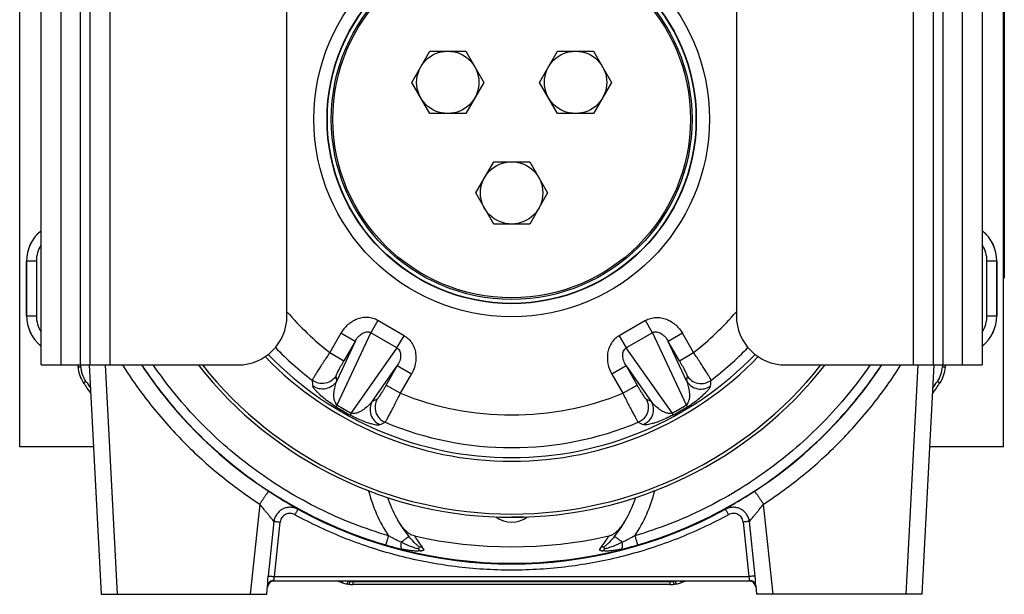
# Model space of a CAD drawing. Extents: x -1598 to 1181, y 8 to 1360.
# Tile 40 of 62: x -240 to 60, y 575 to 750. Entities that reach past the tile are written whole.
import ezdxf

# ---------------------------------------------------------------- set-up
doc = ezdxf.new("R2010")
doc.units = 0
doc.header["$LTSCALE"] = 65.395
for name, color, linetype in [('00164126_1', 7, 'CONTINUOUS'), ('00280791_1', 7, 'CONTINUOUS'), ('SG38_1', 7, 'CONTINUOUS')]:
    doc.layers.add(name, color=color, linetype=linetype)

msp = doc.modelspace()

# ---------------------------------------------------------------- linework, layer by layer
at = {"layer": '00164126_1', "color": 7, "linetype": 'CONTINUOUS'}
for p, q in [((-233.41, 645.04), (-233.41, 795.04)), ((-218.41, 645.04), (-218.41, 795.04)), ((38.59, 795.04), (38.59, 645.04)), ((53.59, 795.04), (53.59, 645.04)), ((-158.41, 660.04), (-158.41, 780.04)), ((-21.41, 780.04), (-21.41, 660.04)), ((-233.41, 645.04), (-173.41, 645.04)), ((-6.41, 645.04), (53.59, 645.04))]:
    msp.add_line(p, q, dxfattribs=at)
at = {"layer": '00164126_1', "color": 9, "linetype": 'CONTINUOUS'}
for p, q in [((-227.41, 795.04), (-227.41, 645.04)), ((-221.41, 645.04), (-221.41, 795.04)), ((-212.41, 795.04), (-212.41, 645.04)), ((32.59, 645.04), (32.59, 795.04)), ((41.59, 795.04), (41.59, 645.04)), ((47.59, 645.04), (47.59, 795.04))]:
    msp.add_line(p, q, dxfattribs=at)
at = {"layer": '00164126_1', "color": 7, "linetype": 'CONTINUOUS'}
for centre, start, end in [((-173.41, 660.04), 270, 360), ((-6.41, 660.04), 180, 270)]:
    msp.add_arc(centre, 15, start, end, dxfattribs=at)
at = {"layer": '00280791_1', "color": 9, "linetype": 'CONTINUOUS'}
for p, q in [((-130.72, 658.6), (-132.89, 654.86)), ((-122.71, 653.97), (-130.72, 658.6)), ((-49.09, 658.6), (-57.11, 653.97)), ((-46.93, 654.86), (-49.09, 658.6)), ((-141.99, 654.7), (-145.37, 648.83)), ((-143.09, 632.83), (-132.89, 654.86)), ((-137.66, 652.2), (-141.99, 654.7)), ((-124.87, 650.23), (-132.89, 654.86)), ((-46.93, 654.86), (-54.95, 650.23)), ((-46.93, 654.86), (-36.72, 632.83)), ((-37.83, 654.7), (-42.15, 652.2)), ((-34.44, 648.83), (-37.83, 654.7)), ((-137.66, 652.2), (-143.24, 640.15)), ((-137.66, 652.2), (-141.05, 646.34)), ((-124.87, 650.23), (-122.71, 653.97)), ((-57.11, 653.97), (-54.95, 650.23)), ((-38.77, 646.34), (-42.15, 652.2)), ((-36.57, 640.15), (-42.15, 652.2)), ((-145.37, 648.83), (-141.05, 646.34)), ((-124.87, 650.23), (-138.84, 630.38)), ((-40.97, 630.38), (-54.95, 650.23)), ((-38.77, 646.34), (-34.44, 648.83)), ((-132.43, 633.9), (-124.78, 644.76)), ((-128.17, 638.9), (-124.78, 644.76)), ((-120.46, 642.27), (-124.78, 644.76)), ((-55.03, 644.76), (-59.36, 642.27)), ((-55.03, 644.76), (-47.39, 633.9)), ((-55.03, 644.76), (-51.65, 638.9)), ((-143.24, 640.15), (-143.37, 641.83)), ((-123.84, 636.4), (-120.46, 642.27)), ((-59.36, 642.27), (-55.97, 636.4)), ((-36.45, 641.83), (-36.57, 640.15)), ((-128.17, 638.9), (-123.84, 636.4)), ((-55.97, 636.4), (-51.65, 638.9)), ((-130.91, 634.63), (-132.43, 633.9)), ((-47.39, 633.9), (-48.91, 634.63))]:
    msp.add_line(p, q, dxfattribs=at)
for radius in [60.29, 56.3, 56.2]:
    msp.add_circle((-89.91, 720.04), radius, dxfattribs=at)
for centre, radius, start, end in [((-89.91, 720.04), 90.26, 220.6224, 232.0841), ((-89.91, 720.04), 90.26, 307.9159, 319.3776), ((-89.91, 720.04), 100.23, 224.0413, 232.649), ((-89.91, 720.04), 100.23, 307.351, 315.9587), ((-89.91, 720.04), 103.28, 224.0405, 315.9596), ((651.21, 719.78), 805.86, 185.65609, 185.7785), ((-831.03, 719.78), 805.86, 354.2215, 354.34391), ((-89.91, 720.04), 90.26, 247.9159, 292.0841), ((-95.82, 709.79), 90.99, 238.377, 241.623), ((-97.96, 706.09), 86.05, 238.3671, 241.6329), ((-81.85, 706.09), 86.05, 298.3671, 301.6329), ((-83.99, 709.79), 90.99, 298.377, 301.623), ((-460.69, 1361.74), 805.86, 294.2215, 294.34391), ((-89.91, 720.04), 100.23, 247.351, 292.649), ((280.88, 1361.74), 805.86, 245.65609, 245.7785)]:
    msp.add_arc(centre, radius, start, end, dxfattribs=at)
at = {"layer": '00280791_1', "color": 7, "linetype": 'CONTINUOUS'}
for radius, start, end in [(104.4, 223.9569, 316.0432), (121.5, 218.1232, 321.8768), (120.5, 218.4996, 321.5004)]:
    msp.add_arc((-89.91, 720.04), radius, start, end, dxfattribs=at)
at = {"layer": '00280791_1', "color": 9, "linetype": 'CONTINUOUS'}
for points, knots in [([(-130.72, 658.6), (-131.2, 658.88), (-132.22, 659.31), (-133.87, 659.59), (-135.53, 659.48), (-137.66, 658.89), (-140.04, 657.39), (-141.44, 655.65), (-141.99, 654.7)], [0, 0, 0, 0, 0.125134, 0.250284, 0.375465, 0.500682, 0.750204, 1, 1, 1, 1]), ([(-49.09, 658.6), (-48.61, 658.88), (-47.59, 659.31), (-45.95, 659.59), (-44.29, 659.48), (-42.15, 658.89), (-39.78, 657.39), (-38.38, 655.65), (-37.83, 654.7)], [0, 0, 0, 0, 0.125136, 0.250288, 0.37549, 0.500723, 0.750234, 1, 1, 1, 1]), ([(-137.66, 652.2), (-137.39, 652.7), (-136.77, 653.61), (-135.75, 654.53), (-134.83, 654.99), (-134.15, 655.16), (-133.47, 655.14), (-133.06, 654.97), (-132.89, 654.86)], [0, 0, 0, 0, 0.281231, 0.547071, 0.670755, 0.786326, 0.894892, 1, 1, 1, 1]), ([(-46.93, 654.86), (-46.75, 654.97), (-46.34, 655.14), (-45.67, 655.16), (-44.98, 654.99), (-44.07, 654.53), (-43.05, 653.61), (-42.42, 652.7), (-42.15, 652.2)], [0, 0, 0, 0, 0.105124, 0.213693, 0.329265, 0.452952, 0.718789, 1, 1, 1, 1]), ([(-122.71, 653.97), (-122.23, 653.7), (-121.34, 653.03), (-120.28, 651.74), (-119.54, 650.25), (-118.99, 648.11), (-119.1, 645.3), (-119.91, 643.22), (-120.46, 642.27)], [0, 0, 0, 0, 0.125136, 0.250288, 0.37549, 0.500723, 0.750234, 1, 1, 1, 1]), ([(-57.11, 653.97), (-57.59, 653.7), (-58.48, 653.03), (-59.54, 651.74), (-60.28, 650.25), (-60.83, 648.11), (-60.72, 645.3), (-59.91, 643.22), (-59.36, 642.27)], [0, 0, 0, 0, 0.125134, 0.250284, 0.375465, 0.500682, 0.750204, 1, 1, 1, 1]), ([(-145.37, 648.83), (-145.72, 648.32), (-146.4, 647.3), (-147.38, 645.81), (-148.28, 644.42), (-149.07, 643.18), (-149.65, 642.25), (-150.03, 641.62), (-150.26, 641.24), (-150.44, 640.92), (-150.58, 640.67), (-150.67, 640.49), (-150.71, 640.4), (-150.72, 640.36)], [0, 0, 0, 0, 0.186439, 0.366373, 0.533546, 0.682129, 0.806922, 0.858993, 0.903547, 0.940195, 0.96862, 0.988589, 1, 1, 1, 1]), ([(-124.87, 650.23), (-124.68, 650.13), (-124.33, 649.86), (-123.97, 649.29), (-123.78, 648.61), (-123.72, 647.59), (-124, 646.25), (-124.48, 645.25), (-124.78, 644.76)], [0, 0, 0, 0, 0.105124, 0.213693, 0.329265, 0.452952, 0.718789, 1, 1, 1, 1]), ([(-55.03, 644.76), (-55.33, 645.25), (-55.81, 646.25), (-56.09, 647.59), (-56.04, 648.61), (-55.84, 649.29), (-55.48, 649.86), (-55.14, 650.13), (-54.95, 650.23)], [0, 0, 0, 0, 0.281231, 0.547071, 0.670755, 0.786326, 0.894892, 1, 1, 1, 1]), ([(-29.1, 640.36), (-29.1, 640.4), (-29.15, 640.49), (-29.24, 640.67), (-29.37, 640.92), (-29.55, 641.24), (-29.78, 641.62), (-30.17, 642.25), (-30.74, 643.18), (-31.53, 644.42), (-32.43, 645.81), (-33.41, 647.3), (-34.1, 648.32), (-34.44, 648.83)], [0, 0, 0, 0, 0.011411, 0.031379, 0.059803, 0.096451, 0.141007, 0.193079, 0.317873, 0.466455, 0.633623, 0.813557, 1, 1, 1, 1]), ([(-143.37, 641.83), (-143.37, 641.85), (-143.36, 641.9), (-143.33, 642), (-143.27, 642.14), (-143.17, 642.4), (-142.98, 642.79), (-142.69, 643.35), (-142.35, 644.01), (-141.95, 644.74), (-141.51, 645.53), (-141.2, 646.06), (-141.05, 646.34)], [0, 0, 0, 0, 0.012497, 0.033217, 0.062167, 0.099195, 0.196326, 0.321109, 0.469344, 0.635786, 0.81477, 1, 1, 1, 1]), ([(-38.77, 646.34), (-38.61, 646.06), (-38.3, 645.53), (-37.87, 644.74), (-37.47, 644.01), (-37.12, 643.35), (-36.84, 642.79), (-36.65, 642.4), (-36.54, 642.14), (-36.49, 642), (-36.46, 641.9), (-36.44, 641.85), (-36.45, 641.83)], [0, 0, 0, 0, 0.185238, 0.364232, 0.530674, 0.678905, 0.803686, 0.900813, 0.937839, 0.966786, 0.987504, 1, 1, 1, 1]), ([(-143.37, 641.83), (-143.7, 641.25), (-144.67, 640.17), (-146.68, 639.28), (-148.88, 639.33), (-150.19, 639.96), (-150.72, 640.36)], [0, 0, 0, 0, 0.238147, 0.499817, 0.761607, 1, 1, 1, 1]), ([(-143.24, 640.15), (-143.58, 639.58), (-144.53, 638.5), (-146.53, 637.61), (-148.71, 637.64), (-150.01, 638.25), (-150.55, 638.65)], [0, 0, 0, 0, 0.238313, 0.499818, 0.761442, 1, 1, 1, 1]), ([(-143.09, 632.83), (-143.39, 633.05), (-143.71, 633.55), (-143.93, 634.23), (-144.06, 634.9), (-144.12, 635.72), (-144.07, 636.98), (-143.82, 638.47), (-143.46, 639.61), (-143.24, 640.15)], [0, 0, 0, 0, 0.146262, 0.215706, 0.282709, 0.411487, 0.535462, 0.773102, 1, 1, 1, 1]), ([(-36.57, 640.15), (-36.36, 639.61), (-36, 638.47), (-35.74, 636.98), (-35.69, 635.72), (-35.75, 634.9), (-35.89, 634.23), (-36.11, 633.55), (-36.42, 633.05), (-36.72, 632.83)], [0, 0, 0, 0, 0.226896, 0.464532, 0.588506, 0.717284, 0.784288, 0.853734, 1, 1, 1, 1]), ([(-36.57, 640.15), (-36.24, 639.58), (-35.28, 638.5), (-33.29, 637.61), (-31.1, 637.64), (-29.8, 638.25), (-29.27, 638.65)], [0, 0, 0, 0, 0.238313, 0.499818, 0.761442, 1, 1, 1, 1]), ([(-36.45, 641.83), (-36.11, 641.25), (-35.15, 640.17), (-33.13, 639.28), (-30.93, 639.33), (-29.63, 639.96), (-29.1, 640.36)], [0, 0, 0, 0, 0.238147, 0.499817, 0.761607, 1, 1, 1, 1]), ([(-143.53, 632.31), (-144.81, 633.1), (-146.45, 634.26), (-148.25, 635.81), (-149.1, 636.62), (-149.72, 637.29), (-150.16, 637.84), (-150.43, 638.27), (-150.54, 638.53), (-150.55, 638.65)], [0, 0, 0, 0, 0.47178, 0.626062, 0.746128, 0.84002, 0.912085, 0.964795, 1, 1, 1, 1]), ([(-128.17, 638.9), (-128.32, 638.63), (-128.63, 638.09), (-129.09, 637.32), (-129.53, 636.61), (-129.93, 635.98), (-130.27, 635.46), (-130.52, 635.09), (-130.68, 634.87), (-130.78, 634.76), (-130.85, 634.68), (-130.89, 634.64), (-130.91, 634.63)], [0, 0, 0, 0, 0.185238, 0.364232, 0.530674, 0.678905, 0.803686, 0.900813, 0.937839, 0.966786, 0.987504, 1, 1, 1, 1]), ([(-48.91, 634.63), (-48.92, 634.64), (-48.97, 634.68), (-49.04, 634.76), (-49.13, 634.87), (-49.3, 635.09), (-49.54, 635.46), (-49.89, 635.98), (-50.28, 636.61), (-50.72, 637.32), (-51.18, 638.09), (-51.49, 638.63), (-51.65, 638.9)], [0, 0, 0, 0, 0.012497, 0.033217, 0.062167, 0.099195, 0.196326, 0.321109, 0.469344, 0.635786, 0.81477, 1, 1, 1, 1]), ([(-36.28, 632.31), (-35, 633.1), (-33.36, 634.26), (-31.56, 635.81), (-30.71, 636.62), (-30.09, 637.29), (-29.66, 637.84), (-29.39, 638.27), (-29.28, 638.53), (-29.27, 638.65)], [0, 0, 0, 0, 0.471781, 0.626063, 0.746129, 0.84002, 0.912085, 0.964795, 1, 1, 1, 1]), ([(-132.43, 633.9), (-132.79, 633.45), (-133.59, 632.57), (-134.76, 631.6), (-135.82, 630.93), (-136.56, 630.57), (-137.21, 630.35), (-137.91, 630.2), (-138.5, 630.23), (-138.84, 630.38)], [0, 0, 0, 0, 0.226896, 0.464532, 0.588507, 0.717284, 0.784288, 0.853734, 1, 1, 1, 1]), ([(-132.43, 633.9), (-132.75, 633.33), (-133.21, 631.97), (-132.98, 629.79), (-131.86, 627.91), (-130.68, 627.09), (-130.08, 626.83)], [0, 0, 0, 0, 0.238313, 0.499818, 0.761442, 1, 1, 1, 1]), ([(-130.91, 634.63), (-131.24, 634.05), (-131.69, 632.68), (-131.46, 630.49), (-130.31, 628.61), (-129.12, 627.79), (-128.51, 627.53)], [0, 0, 0, 0, 0.238147, 0.499817, 0.761607, 1, 1, 1, 1]), ([(-128.51, 627.53), (-128.48, 627.56), (-128.42, 627.65), (-128.31, 627.81), (-128.16, 628.05), (-127.97, 628.37), (-127.76, 628.76), (-127.4, 629.41), (-126.89, 630.37), (-126.21, 631.67), (-125.46, 633.15), (-124.66, 634.74), (-124.12, 635.84), (-123.84, 636.4)], [0, 0, 0, 0, 0.011411, 0.031379, 0.059803, 0.096451, 0.141007, 0.193079, 0.317873, 0.466455, 0.633623, 0.813557, 1, 1, 1, 1]), ([(-55.97, 636.4), (-55.7, 635.84), (-55.16, 634.74), (-54.36, 633.15), (-53.61, 631.67), (-52.93, 630.37), (-52.41, 629.41), (-52.06, 628.76), (-51.84, 628.37), (-51.66, 628.05), (-51.51, 627.81), (-51.4, 627.65), (-51.34, 627.56), (-51.31, 627.53)], [0, 0, 0, 0, 0.186439, 0.366373, 0.533546, 0.682129, 0.806922, 0.858993, 0.903547, 0.940195, 0.96862, 0.988589, 1, 1, 1, 1]), ([(-48.91, 634.63), (-48.57, 634.05), (-48.12, 632.68), (-48.36, 630.49), (-49.5, 628.61), (-50.69, 627.79), (-51.31, 627.53)], [0, 0, 0, 0, 0.238147, 0.499817, 0.761607, 1, 1, 1, 1]), ([(-47.39, 633.9), (-47.06, 633.33), (-46.61, 631.97), (-46.83, 629.79), (-47.95, 627.91), (-49.13, 627.09), (-49.74, 626.83)], [0, 0, 0, 0, 0.238313, 0.499818, 0.761442, 1, 1, 1, 1]), ([(-40.97, 630.38), (-41.32, 630.23), (-41.9, 630.2), (-42.61, 630.35), (-43.25, 630.57), (-43.99, 630.93), (-45.06, 631.6), (-46.22, 632.57), (-47.03, 633.45), (-47.39, 633.9)], [0, 0, 0, 0, 0.146262, 0.215706, 0.282708, 0.411486, 0.535461, 0.773102, 1, 1, 1, 1]), ([(-143.09, 632.83), (-143.14, 632.76), (-143.23, 632.64), (-143.35, 632.49), (-143.45, 632.38), (-143.51, 632.33), (-143.53, 632.31)], [0, 0, 0, 0, 0.364311, 0.661491, 0.877004, 1, 1, 1, 1]), ([(-36.72, 632.83), (-36.68, 632.76), (-36.59, 632.64), (-36.46, 632.49), (-36.37, 632.38), (-36.31, 632.33), (-36.28, 632.31)], [0, 0, 0, 0, 0.364311, 0.661491, 0.877004, 1, 1, 1, 1]), ([(-138.84, 630.38), (-138.88, 630.3), (-138.93, 630.16), (-139.01, 629.98), (-139.05, 629.84), (-139.07, 629.76), (-139.07, 629.74)], [0, 0, 0, 0, 0.364311, 0.661491, 0.877004, 1, 1, 1, 1]), ([(-139.07, 629.74), (-137.74, 629.02), (-135.93, 628.18), (-133.68, 627.39), (-132.55, 627.07), (-131.66, 626.87), (-130.97, 626.76), (-130.46, 626.74), (-130.18, 626.78), (-130.08, 626.83)], [0, 0, 0, 0, 0.47178, 0.626063, 0.746129, 0.84002, 0.912085, 0.964795, 1, 1, 1, 1]), ([(-40.75, 629.74), (-42.07, 629.02), (-43.89, 628.18), (-46.13, 627.39), (-47.26, 627.07), (-48.15, 626.87), (-48.84, 626.76), (-49.35, 626.74), (-49.64, 626.78), (-49.74, 626.83)], [0, 0, 0, 0, 0.47178, 0.626062, 0.746129, 0.84002, 0.912085, 0.964795, 1, 1, 1, 1]), ([(-40.97, 630.38), (-40.94, 630.3), (-40.88, 630.16), (-40.81, 629.98), (-40.76, 629.84), (-40.74, 629.76), (-40.75, 629.74)], [0, 0, 0, 0, 0.364311, 0.661491, 0.877004, 1, 1, 1, 1])]:
    msp.add_open_spline(points, degree=3, knots=knots, dxfattribs=at)
at = {"layer": 'SG38_1', "color": 6, "linetype": 'CONTINUOUS'}
for p, q in [((-239.91, 620.04), (-239.91, 864.54)), ((60.09, 620.04), (60.09, 864.54)), ((-120.36, 731.29), (-114.88, 740.79)), ((-114.88, 740.79), (-103.91, 740.79)), ((-103.91, 740.79), (-98.42, 731.29)), ((-81.39, 731.29), (-75.91, 740.79)), ((-75.91, 740.79), (-64.94, 740.79)), ((-64.94, 740.79), (-59.45, 731.29)), ((-114.88, 721.79), (-120.36, 731.29)), ((-98.42, 731.29), (-103.91, 721.79)), ((-75.91, 721.79), (-81.39, 731.29)), ((-59.45, 731.29), (-64.94, 721.79)), ((-103.91, 721.79), (-114.88, 721.79)), ((-64.94, 721.79), (-75.91, 721.79)), ((-100.88, 697.54), (-95.39, 707.04)), ((-95.39, 707.04), (-84.42, 707.04)), ((-84.42, 707.04), (-78.94, 697.54)), ((-95.39, 688.04), (-100.88, 697.54)), ((-78.94, 697.54), (-84.42, 688.04)), ((-84.42, 688.04), (-95.39, 688.04)), ((-237.82, 676.75), (-237.82, 660.04)), ((58.01, 660.04), (58.01, 676.75)), ((-222.17, 645.04), (-222.13, 644.4)), ((-221.22, 644.42), (-221.26, 645.04)), ((-218.73, 645.04), (-215.06, 575.04)), ((35.25, 575.04), (38.92, 645.04)), ((42.31, 644.4), (42.36, 645.04)), ((-217.42, 620.04), (-239.91, 620.04)), ((60.09, 620.04), (37.61, 620.04)), ((-93.66, 598.54), (-93.7, 598.61)), ((-86.15, 598.54), (-89.91, 598.54)), ((-86.11, 598.61), (-86.15, 598.54)), ((-164.59, 575.04), (-164.31, 577.71)), ((-17.44, 579.04), (-162.37, 579.04)), ((-41.57, 578.04), (-138.25, 578.04)), ((-15.5, 577.71), (-15.22, 575.04)), ((-215.06, 575.04), (-164.59, 575.04)), ((35.25, 575.04), (-15.22, 575.04))]:
    msp.add_line(p, q, dxfattribs=at)
at = {"layer": 'SG38_1', "color": 2, "linetype": 'CONTINUOUS'}
for p, q in [((60.29, 768.54), (60.29, 671.54)), ((-162.37, 579.04), (-162.32, 579.24)), ((-17.49, 579.24), (-17.44, 579.04))]:
    msp.add_line(p, q, dxfattribs=at)
at = {"layer": 'SG38_1', "color": 9, "linetype": 'CONTINUOUS'}
for p, q in [((-237.82, 660.04), (-237.82, 676.75)), ((-234.82, 676.75), (-237.82, 676.75)), ((-234.82, 676.75), (-234.82, 660.04)), ((58.01, 676.75), (55.01, 676.75)), ((55.01, 660.04), (55.01, 676.75)), ((58.01, 676.75), (58.01, 660.04)), ((-237.82, 660.04), (-234.82, 660.04)), ((55.01, 660.04), (58.01, 660.04)), ((-210.07, 575.04), (-213.74, 645.04)), ((33.93, 645.04), (30.26, 575.04)), ((41.44, 645.04), (41.4, 644.42)), ((-219.71, 640.04), (-220.46, 639.53)), ((40.65, 639.53), (39.9, 640.04)), ((-166.7, 602.57), (-169.59, 575.04)), ((-10.22, 575.04), (-13.12, 602.57)), ((-162.39, 597.23), (-164.14, 580.58)), ((-162.21, 580.46), (-160.46, 597.11)), ((-19.36, 597.11), (-17.61, 580.46)), ((-15.67, 580.58), (-17.42, 597.23)), ((-162.21, 580.46), (-17.61, 580.46)), ((-141.53, 578.59), (-141.38, 579.04)), ((-139.24, 578.99), (-139.22, 579.04)), ((-138.25, 578.93), (-41.57, 578.93)), ((-138.25, 578.04), (-138.25, 578.93)), ((-41.57, 578.04), (-41.57, 578.93)), ((-40.59, 579.04), (-40.58, 578.99)), ((-38.44, 579.04), (-38.28, 578.59))]:
    msp.add_line(p, q, dxfattribs=at)
at = {"layer": 'SG38_1', "color": 6, "linetype": 'CONTINUOUS'}
for centre, radius in [((-89.91, 720.04), 55), ((-89.91, 720.04), 54.5), ((-109.39, 731.29), 9.5), ((-70.42, 731.29), 9.5), ((-89.91, 697.54), 9.5)]:
    msp.add_circle(centre, radius, dxfattribs=at)
for centre, radius, start, end in [((-225.91, 676.75), 11.92, 129.0104, 180), ((46.09, 676.75), 11.92, 0, 50.9896), ((-225.91, 660.04), 11.92, 180, 230.9907), ((46.09, 660.04), 11.92, 309.0093, 360), ((-212.15, 645.1), 10, 184, 213.8323), ((32.34, 645.1), 10, 326.1677, 356), ((-89.91, 727.04), 157.17, 213.8323, 215.2321), ((-89.91, 727.04), 157.17, 324.7679, 326.1677), ((-89.91, 617.54), 40, 198.8693, 218.4046), ((-89.91, 617.54), 40, 321.5954, 341.1307), ((-89.91, 605.04), 8, 233.1198, 306.8804), ((-89.91, 724.84), 135.28, 257.3437, 282.6563), ((-89.91, 727.04), 157.17, 250.3418, 250.8241), ((-138.25, 588.04), 10, 250.8241, 259.5712), ((-138.25, 588.04), 10, 263.6849, 270), ((-41.57, 588.04), 10, 270, 276.3152), ((-41.57, 588.04), 10, 280.4289, 289.1759), ((-89.91, 727.04), 157.17, 289.1759, 289.6582)]:
    msp.add_arc(centre, radius, start, end, dxfattribs=at)
at = {"layer": 'SG38_1', "color": 9, "linetype": 'CONTINUOUS'}
for centre, radius, start, end in [((-225.91, 676.75), 11.91, 129.0145, 180), ((46.09, 676.75), 11.91, 0, 50.9855), ((-225.91, 676.75), 8.92, 147.2822, 180), ((46.09, 676.75), 8.92, 360, 32.7177), ((-225.91, 660.04), 11.91, 180, 230.9867), ((-225.91, 660.04), 8.92, 180, 212.7223), ((46.09, 660.04), 11.91, 309.0133, 360), ((46.09, 660.04), 8.92, 327.2777, 0), ((-89.91, 719.91), 135.46, 213.5548, 236.8564), ((-89.91, 719.97), 135.45, 213.5856, 326.4144), ((-89.91, 719.91), 135.46, 303.1438, 326.4452), ((32.41, 645.05), 9.01, 326.169, 355.9844), ((-89.91, 727.04), 156.26, 213.8319, 214.7064), ((-89.91, 727.04), 156.26, 325.2936, 326.1678), ((-89.9, 617.67), 45, 194.182, 213.3974), ((-89.91, 617.67), 45, 326.6027, 345.8179), ((-89.91, 719.91), 135.6, 241.2849, 298.7151), ((-86.32, 613.56), 39.15, 211.9358, 218.0115), ((-93.29, 613.41), 38.91, 321.9694, 328.0836), ((-138.25, 587.94), 9.01, 263.6867, 269.9976), ((-41.57, 587.94), 9.01, 270.0023, 276.3134)]:
    msp.add_arc(centre, radius, start, end, dxfattribs=at)
at = {"layer": 'SG38_1', "color": 2, "linetype": 'CONTINUOUS'}
for centre, radius, start, end in [((-162.37, 577.04), 2, 90, 174), ((-138.25, 588.04), 10, 259.5712, 263.6849), ((-138.05, 588.83), 9.91, 261.0136, 263.0969), ((-41.77, 588.84), 9.92, 276.9044, 278.9863), ((-41.57, 588.04), 10, 276.3152, 280.4289), ((-17.44, 577.04), 2, 6, 90)]:
    msp.add_arc(centre, radius, start, end, dxfattribs=at)
at = {"layer": 'SG38_1', "color": 9, "linetype": 'CONTINUOUS'}
for points, knots in [([(-221.22, 644.42), (-221.28, 644.42), (-221.4, 644.41), (-221.57, 644.4), (-221.72, 644.4), (-221.86, 644.39), (-221.97, 644.39), (-222.04, 644.39), (-222.09, 644.39), (-222.11, 644.4), (-222.12, 644.4), (-222.13, 644.4), (-222.13, 644.4)], [0, 0, 0, 0, 0.19887, 0.387584, 0.559725, 0.709445, 0.831679, 0.922332, 0.95486, 0.978531, 0.993318, 1, 1, 1, 1]), ([(-219.71, 640.04), (-220.15, 640.68), (-220.67, 641.75), (-221.03, 643.07), (-221.16, 643.84), (-221.2, 644.23), (-221.22, 644.42)], [0, 0, 0, 0, 0.499545, 0.749757, 0.874892, 1, 1, 1, 1]), ([(-208.58, 645.04), (-205.9, 640.81), (-200.09, 632.63), (-190.11, 621.37), (-178.99, 611.23), (-170.89, 605.3), (-166.7, 602.57)], [0, 0, 0, 0, 0.249946, 0.499928, 0.749946, 1, 1, 1, 1]), ([(-202.73, 645.04), (-200.56, 641.76), (-195.92, 635.4), (-188.16, 626.5), (-179.65, 618.31), (-170.47, 610.89), (-160.67, 604.29), (-150.33, 598.58), (-139.54, 593.78), (-132.1, 591.22), (-128.32, 590.11)], [0, 0, 0, 0, 0.124989, 0.249982, 0.374978, 0.499977, 0.624978, 0.749983, 0.874991, 1, 1, 1, 1]), ([(-127.48, 592.9), (-131.09, 593.97), (-138.22, 596.41), (-148.57, 600.98), (-158.49, 606.41), (-167.91, 612.66), (-176.77, 619.7), (-184.99, 627.46), (-192.52, 635.9), (-197.04, 641.93), (-199.17, 645.04)], [0, 0, 0, 0, 0.125011, 0.250019, 0.375025, 0.500027, 0.625026, 0.750021, 0.875012, 1, 1, 1, 1]), ([(19.36, 645.04), (17.23, 641.93), (12.7, 635.9), (5.17, 627.46), (-3.05, 619.7), (-11.9, 612.66), (-21.33, 606.41), (-31.25, 600.98), (-41.59, 596.41), (-48.73, 593.97), (-52.34, 592.9)], [0, 0, 0, 0, 0.124988, 0.249979, 0.374974, 0.499973, 0.624975, 0.749981, 0.874989, 1, 1, 1, 1]), ([(-51.49, 590.11), (-47.72, 591.22), (-40.27, 593.78), (-29.48, 598.58), (-19.15, 604.29), (-9.35, 610.89), (-0.16, 618.31), (8.34, 626.5), (16.1, 635.4), (20.74, 641.76), (22.92, 645.04)], [0, 0, 0, 0, 0.125009, 0.250017, 0.375022, 0.500023, 0.625022, 0.750018, 0.875011, 1, 1, 1, 1]), ([(-13.12, 602.57), (-8.92, 605.3), (-0.83, 611.23), (10.3, 621.37), (20.27, 632.63), (26.09, 640.81), (28.76, 645.04)], [0, 0, 0, 0, 0.250054, 0.500072, 0.750054, 1, 1, 1, 1]), ([(42.31, 644.4), (42.31, 644.4), (42.31, 644.4), (42.29, 644.4), (42.27, 644.39), (42.23, 644.39), (42.15, 644.39), (42.04, 644.39), (41.91, 644.4), (41.75, 644.4), (41.58, 644.41), (41.46, 644.42), (41.4, 644.42)], [0, 0, 0, 0, 0.006653, 0.021418, 0.04508, 0.077612, 0.168303, 0.290602, 0.440387, 0.612564, 0.801249, 1, 1, 1, 1]), ([(-166.7, 602.57), (-166.53, 602.83), (-166.19, 603.33), (-165.7, 604.07), (-165.32, 604.64), (-165.03, 605.07), (-164.83, 605.35), (-164.65, 605.61), (-164.49, 605.83), (-164.35, 606.03), (-164.23, 606.19), (-164.14, 606.3), (-164.08, 606.37), (-164.05, 606.42), (-164.02, 606.45), (-164, 606.47), (-163.98, 606.49), (-163.97, 606.49), (-163.97, 606.49)], [0, 0, 0, 0, 0.194908, 0.38128, 0.552509, 0.63052, 0.702524, 0.767881, 0.826013, 0.876406, 0.918618, 0.952283, 0.96582, 0.977123, 0.986174, 0.99297, 0.997533, 1, 1, 1, 1]), ([(-163.97, 606.49), (-162.97, 605.84), (-161.51, 604.91), (-159.6, 603.73), (-158.32, 602.95), (-157.19, 602.28), (-156.27, 601.73), (-155.64, 601.35), (-155.26, 601.12), (-155.12, 601.03), (-155.06, 600.99)], [0, 0, 0, 0, 0.339993, 0.498196, 0.6427, 0.769114, 0.873236, 0.951249, 0.979443, 1, 1, 1, 1]), ([(-15.85, 606.49), (-16.84, 605.84), (-18.31, 604.91), (-20.22, 603.73), (-21.5, 602.95), (-22.62, 602.28), (-23.55, 601.73), (-24.18, 601.35), (-24.55, 601.12), (-24.7, 601.03), (-24.76, 600.99)], [0, 0, 0, 0, 0.33999, 0.498193, 0.642697, 0.7691, 0.873226, 0.951249, 0.979444, 1, 1, 1, 1]), ([(-13.12, 602.57), (-13.29, 602.83), (-13.62, 603.33), (-14.11, 604.07), (-14.5, 604.64), (-14.79, 605.07), (-14.98, 605.35), (-15.16, 605.61), (-15.32, 605.83), (-15.46, 606.03), (-15.58, 606.19), (-15.67, 606.3), (-15.73, 606.37), (-15.76, 606.42), (-15.79, 606.45), (-15.82, 606.47), (-15.83, 606.49), (-15.84, 606.49), (-15.85, 606.49)], [0, 0, 0, 0, 0.194905, 0.381276, 0.552504, 0.630515, 0.702518, 0.767876, 0.826008, 0.876402, 0.918615, 0.95228, 0.965817, 0.97712, 0.986172, 0.992968, 0.997532, 1, 1, 1, 1]), ([(-162.39, 597.23), (-162.43, 597.29), (-162.52, 597.42), (-162.75, 597.72), (-163.1, 598.16), (-163.6, 598.76), (-164.16, 599.44), (-164.77, 600.17), (-165.62, 601.22), (-166.27, 602.02), (-166.7, 602.57)], [0, 0, 0, 0, 0.030551, 0.068697, 0.164113, 0.279442, 0.40913, 0.548916, 0.695568, 1, 1, 1, 1]), ([(-155.06, 600.99), (-155.41, 601.18), (-156.17, 601.48), (-157.38, 601.65), (-158.59, 601.52), (-159.74, 601.11), (-160.75, 600.42), (-161.43, 599.66), (-161.85, 598.97), (-162.19, 598.23), (-162.34, 597.64), (-162.39, 597.23)], [0, 0, 0, 0, 0.124949, 0.249748, 0.374459, 0.499212, 0.62414, 0.749281, 0.812021, 0.87477, 1, 1, 1, 1]), ([(-155.06, 600.99), (-155.06, 600.99), (-155.06, 600.98), (-155.07, 600.98), (-155.09, 600.95), (-155.11, 600.92), (-155.15, 600.87), (-155.19, 600.8), (-155.24, 600.71), (-155.3, 600.62), (-155.39, 600.46), (-155.52, 600.24), (-155.68, 599.95), (-155.85, 599.64), (-155.96, 599.44), (-156.02, 599.34)], [0, 0, 0, 0, 0.002098, 0.006053, 0.020198, 0.043258, 0.07561, 0.117452, 0.168618, 0.228756, 0.297135, 0.454741, 0.631719, 0.816955, 1, 1, 1, 1]), ([(-17.42, 597.23), (-17.47, 597.64), (-17.62, 598.23), (-17.96, 598.97), (-18.38, 599.66), (-19.06, 600.42), (-20.08, 601.11), (-21.22, 601.52), (-22.44, 601.65), (-23.65, 601.48), (-24.4, 601.18), (-24.76, 600.99)], [0, 0, 0, 0, 0.12523, 0.187979, 0.250719, 0.375861, 0.500789, 0.625541, 0.750252, 0.875051, 1, 1, 1, 1]), ([(-24.76, 600.99), (-24.76, 600.99), (-24.75, 600.98), (-24.74, 600.98), (-24.73, 600.95), (-24.7, 600.92), (-24.67, 600.87), (-24.63, 600.8), (-24.58, 600.71), (-24.52, 600.62), (-24.43, 600.46), (-24.3, 600.24), (-24.14, 599.95), (-23.97, 599.64), (-23.85, 599.44), (-23.8, 599.34)], [0, 0, 0, 0, 0.002099, 0.006054, 0.020198, 0.043259, 0.075611, 0.117453, 0.168618, 0.228756, 0.297135, 0.45474, 0.631718, 0.816954, 1, 1, 1, 1]), ([(-17.42, 597.23), (-17.38, 597.29), (-17.29, 597.42), (-17.07, 597.72), (-16.71, 598.16), (-16.22, 598.76), (-15.65, 599.44), (-15.05, 600.17), (-14.19, 601.22), (-13.55, 602.02), (-13.12, 602.57)], [0, 0, 0, 0, 0.030551, 0.068697, 0.164113, 0.279442, 0.40913, 0.548916, 0.695568, 1, 1, 1, 1]), ([(-156.02, 599.34), (-156.23, 599.46), (-156.69, 599.64), (-157.42, 599.75), (-158.16, 599.69), (-158.86, 599.45), (-159.48, 599.04), (-159.98, 598.49), (-160.32, 597.84), (-160.43, 597.36), (-160.46, 597.11)], [0, 0, 0, 0, 0.125069, 0.250152, 0.375228, 0.50027, 0.625261, 0.7502, 0.875104, 1, 1, 1, 1]), ([(-23.8, 599.34), (-28.83, 596.58), (-39.26, 591.69), (-55.69, 586.36), (-72.67, 583.14), (-89.91, 582.06), (-107.15, 583.14), (-124.12, 586.36), (-140.55, 591.69), (-150.98, 596.58), (-156.02, 599.34)], [0, 0, 0, 0, 0.124983, 0.24998, 0.374987, 0.5, 0.625013, 0.75002, 0.875017, 1, 1, 1, 1]), ([(-19.36, 597.11), (-19.38, 597.36), (-19.49, 597.84), (-19.83, 598.49), (-20.33, 599.04), (-20.95, 599.45), (-21.65, 599.69), (-22.39, 599.75), (-23.12, 599.64), (-23.58, 599.46), (-23.8, 599.34)], [0, 0, 0, 0, 0.124896, 0.2498, 0.374739, 0.49973, 0.624772, 0.749847, 0.874931, 1, 1, 1, 1]), ([(-162.39, 597.23), (-162.36, 597.24), (-162.27, 597.24), (-162.12, 597.24), (-161.91, 597.23), (-161.56, 597.21), (-161.07, 597.17), (-160.67, 597.13), (-160.46, 597.11)], [0, 0, 0, 0, 0.052376, 0.132704, 0.240391, 0.371326, 0.679235, 1, 1, 1, 1]), ([(-17.42, 597.23), (-17.46, 597.24), (-17.54, 597.24), (-17.7, 597.24), (-17.9, 597.23), (-18.26, 597.21), (-18.74, 597.17), (-19.15, 597.13), (-19.36, 597.11)], [0, 0, 0, 0, 0.052376, 0.132704, 0.240391, 0.371326, 0.679235, 1, 1, 1, 1]), ([(-127.48, 592.9), (-127.58, 592.55), (-127.73, 592.05), (-127.92, 591.41), (-128.05, 591), (-128.15, 590.65), (-128.22, 590.42), (-128.27, 590.27), (-128.29, 590.19), (-128.31, 590.14), (-128.32, 590.11), (-128.32, 590.11)], [0, 0, 0, 0, 0.371146, 0.539364, 0.688138, 0.812352, 0.907732, 0.943544, 0.971002, 0.989872, 1, 1, 1, 1]), ([(-123.64, 590.92), (-123.96, 591.08), (-124.6, 591.39), (-125.57, 591.88), (-126.52, 592.38), (-127.16, 592.72), (-127.48, 592.9)], [0, 0, 0, 0, 0.248283, 0.49811, 0.74886, 1, 1, 1, 1]), ([(-123.64, 590.92), (-123.47, 591.05), (-123.16, 591.29), (-122.71, 591.64), (-122.3, 591.95), (-121.99, 592.18), (-121.77, 592.34), (-121.64, 592.44), (-121.53, 592.52), (-121.43, 592.59), (-121.36, 592.63), (-121.31, 592.67), (-121.28, 592.68), (-121.27, 592.69), (-121.26, 592.69), (-121.25, 592.69), (-121.25, 592.69)], [0, 0, 0, 0, 0.206068, 0.40068, 0.576574, 0.727033, 0.790978, 0.84673, 0.893919, 0.93233, 0.961863, 0.982717, 0.989983, 0.995201, 0.998452, 1, 1, 1, 1]), ([(-118, 589.46), (-118.29, 589.66), (-118.86, 590.12), (-119.98, 591.17), (-120.75, 592.06), (-121.25, 592.69)], [0, 0, 0, 0, 0.230603, 0.47559, 1, 1, 1, 1]), ([(-58.56, 592.69), (-59.06, 592.06), (-59.84, 591.17), (-60.95, 590.12), (-61.52, 589.66), (-61.81, 589.46)], [0, 0, 0, 0, 0.52441, 0.769399, 1, 1, 1, 1]), ([(-56.18, 590.92), (-56.35, 591.05), (-56.68, 591.31), (-57.14, 591.67), (-57.56, 591.98), (-57.87, 592.21), (-58.08, 592.37), (-58.2, 592.46), (-58.31, 592.54), (-58.4, 592.6), (-58.46, 592.64), (-58.51, 592.67), (-58.54, 592.69), (-58.56, 592.69), (-58.56, 592.69), (-58.56, 592.69)], [0, 0, 0, 0, 0.217259, 0.418248, 0.595676, 0.74367, 0.805335, 0.858408, 0.902758, 0.93842, 0.965531, 0.984461, 0.99567, 0.99858, 1, 1, 1, 1]), ([(-52.34, 592.9), (-52.65, 592.72), (-53.29, 592.38), (-54.25, 591.88), (-55.21, 591.39), (-55.86, 591.08), (-56.18, 590.92)], [0, 0, 0, 0, 0.251141, 0.50189, 0.751717, 1, 1, 1, 1]), ([(-52.34, 592.9), (-52.24, 592.55), (-52.09, 592.05), (-51.89, 591.41), (-51.77, 591), (-51.66, 590.65), (-51.59, 590.42), (-51.54, 590.27), (-51.52, 590.19), (-51.5, 590.14), (-51.49, 590.11), (-51.49, 590.11)], [0, 0, 0, 0, 0.371121, 0.53933, 0.6881, 0.812315, 0.907701, 0.943518, 0.970983, 0.989862, 1, 1, 1, 1]), ([(-128.32, 590.11), (-127.51, 589.87), (-125.89, 589.41), (-124.26, 589.01), (-123.45, 588.84)], [0, 0, 0, 0, 0.506113, 1, 1, 1, 1]), ([(-123.64, 590.92), (-123.67, 590.67), (-123.71, 590.22), (-123.71, 589.67), (-123.66, 589.31), (-123.61, 589.1), (-123.55, 588.94), (-123.48, 588.86), (-123.45, 588.84)], [0, 0, 0, 0, 0.349955, 0.642407, 0.761285, 0.860049, 0.938792, 1, 1, 1, 1]), ([(-118.33, 588.89), (-118.8, 589), (-119.72, 589.26), (-121.5, 589.92), (-122.79, 590.51), (-123.64, 590.92)], [0, 0, 0, 0, 0.253993, 0.503644, 1, 1, 1, 1]), ([(-117.75, 588.3), (-117.96, 588.27), (-118.39, 588.24), (-119.29, 588.23), (-120.48, 588.32), (-121.94, 588.53), (-122.94, 588.73), (-123.45, 588.84)], [0, 0, 0, 0, 0.109979, 0.225368, 0.46968, 0.728921, 1, 1, 1, 1]), ([(-56.36, 588.84), (-56.87, 588.73), (-57.87, 588.53), (-59.34, 588.32), (-60.52, 588.23), (-61.42, 588.24), (-61.86, 588.27), (-62.07, 588.3)], [0, 0, 0, 0, 0.271093, 0.530337, 0.774627, 0.890031, 1, 1, 1, 1]), ([(-56.18, 590.92), (-57.03, 590.51), (-58.32, 589.92), (-60.1, 589.26), (-61.02, 589), (-61.49, 588.89)], [0, 0, 0, 0, 0.496356, 0.746009, 1, 1, 1, 1]), ([(-56.36, 588.84), (-56.33, 588.86), (-56.27, 588.94), (-56.2, 589.1), (-56.15, 589.31), (-56.1, 589.67), (-56.1, 590.22), (-56.15, 590.67), (-56.18, 590.92)], [0, 0, 0, 0, 0.061204, 0.139945, 0.238709, 0.357587, 0.650041, 1, 1, 1, 1]), ([(-56.36, 588.84), (-55.55, 589.01), (-53.92, 589.41), (-52.3, 589.87), (-51.49, 590.11)], [0, 0, 0, 0, 0.493886, 1, 1, 1, 1]), ([(-164.31, 577.71), (-164.3, 577.8), (-164.29, 578), (-164.27, 578.44), (-164.25, 579.03), (-164.22, 579.79), (-164.17, 580.32), (-164.14, 580.58)], [0, 0, 0, 0, 0.096819, 0.206509, 0.45269, 0.720939, 1, 1, 1, 1]), ([(-164.14, 580.58), (-164.11, 580.59), (-164.02, 580.59), (-163.87, 580.59), (-163.66, 580.58), (-163.31, 580.56), (-162.82, 580.52), (-162.42, 580.48), (-162.21, 580.46)], [0, 0, 0, 0, 0.052098, 0.132032, 0.239323, 0.369986, 0.678079, 1, 1, 1, 1]), ([(-162.32, 579.24), (-162.31, 579.27), (-162.3, 579.35), (-162.3, 579.52), (-162.3, 579.77), (-162.28, 580.11), (-162.24, 580.34), (-162.21, 580.46)], [0, 0, 0, 0, 0.084799, 0.184189, 0.422192, 0.699954, 1, 1, 1, 1]), ([(-15.67, 580.58), (-15.71, 580.59), (-15.79, 580.59), (-15.95, 580.59), (-16.15, 580.58), (-16.5, 580.56), (-16.99, 580.52), (-17.4, 580.48), (-17.61, 580.46)], [0, 0, 0, 0, 0.052098, 0.132032, 0.239323, 0.369986, 0.678079, 1, 1, 1, 1]), ([(-17.61, 580.46), (-17.58, 580.34), (-17.53, 580.11), (-17.52, 579.77), (-17.52, 579.52), (-17.51, 579.35), (-17.5, 579.27), (-17.49, 579.24)], [0, 0, 0, 0, 0.30005, 0.57781, 0.815811, 0.915201, 1, 1, 1, 1]), ([(-15.5, 577.71), (-15.51, 577.8), (-15.53, 578), (-15.54, 578.44), (-15.56, 579.03), (-15.6, 579.79), (-15.64, 580.32), (-15.67, 580.58)], [0, 0, 0, 0, 0.096817, 0.206508, 0.452682, 0.720935, 1, 1, 1, 1])]:
    msp.add_open_spline(points, degree=3, knots=knots, dxfattribs=at)
at = {"layer": 'SG38_1', "color": 6, "linetype": 'CONTINUOUS'}
for points in [[(-119.55, 592.84), (-119.83, 592.91), (-120.39, 593.11), (-121.16, 593.56), (-121.86, 594.11), (-122.71, 594.93), (-123.65, 596.07), (-124.28, 597.07), (-124.57, 597.58)], [(-60.27, 592.84), (-59.98, 592.91), (-59.42, 593.11), (-58.66, 593.56), (-57.96, 594.11), (-57.1, 594.93), (-56.17, 596.07), (-55.53, 597.07), (-55.24, 597.58)]]:
    msp.add_open_spline(points, degree=3, knots=[0, 0, 0, 0, 0.124855, 0.249833, 0.374863, 0.499918, 0.74991, 1, 1, 1, 1], dxfattribs=at)
at = {"layer": 'SG38_1', "color": 2, "linetype": 'CONTINUOUS'}
for points, knots in [([(-118, 589.46), (-118.02, 589.42), (-118.13, 589.23), (-118.24, 589.04), (-118.33, 588.89)], [0, 0, 0, 0, 0.188467, 1, 1, 1, 1]), ([(-118.33, 588.89), (-118.29, 588.83), (-118.12, 588.61), (-117.92, 588.41), (-117.75, 588.3)], [0, 0, 0, 0, 0.268068, 1, 1, 1, 1]), ([(-117.17, 589.44), (-117.24, 589.43), (-117.52, 589.4), (-117.8, 589.41), (-118, 589.46)], [0, 0, 0, 0, 0.260608, 1, 1, 1, 1]), ([(-117.75, 588.3), (-117.64, 588.32), (-117.48, 588.34), (-117.27, 588.39), (-117.13, 588.43), (-116.99, 588.47), (-116.85, 588.53), (-116.73, 588.59), (-116.65, 588.63), (-116.62, 588.66)], [0, 0, 0, 0, 0.275353, 0.40718, 0.535194, 0.658624, 0.776952, 0.891575, 1, 1, 1, 1]), ([(-116.62, 588.66), (-116.66, 588.72), (-116.83, 588.99), (-117.02, 589.25), (-117.17, 589.44)], [0, 0, 0, 0, 0.229732, 1, 1, 1, 1]), ([(-62.65, 589.44), (-62.7, 589.38), (-62.89, 589.12), (-63.07, 588.85), (-63.19, 588.66)], [0, 0, 0, 0, 0.270417, 1, 1, 1, 1]), ([(-63.19, 588.66), (-63.16, 588.63), (-63.08, 588.59), (-62.96, 588.53), (-62.83, 588.47), (-62.64, 588.41), (-62.38, 588.35), (-62.17, 588.32), (-62.07, 588.3)], [0, 0, 0, 0, 0.108594, 0.222669, 0.341543, 0.465034, 0.724568, 1, 1, 1, 1]), ([(-61.81, 589.46), (-61.88, 589.44), (-62.15, 589.4), (-62.44, 589.41), (-62.65, 589.44)], [0, 0, 0, 0, 0.239643, 1, 1, 1, 1]), ([(-62.07, 588.3), (-62.01, 588.34), (-61.79, 588.5), (-61.61, 588.72), (-61.49, 588.89)], [0, 0, 0, 0, 0.233278, 1, 1, 1, 1]), ([(-61.49, 588.89), (-61.52, 588.95), (-61.63, 589.14), (-61.74, 589.33), (-61.81, 589.46)], [0, 0, 0, 0, 0.31139, 1, 1, 1, 1]), ([(-162.32, 579.24), (-162.57, 579.24), (-163.05, 579.18), (-163.68, 578.86), (-164.07, 578.43), (-164.25, 578.03), (-164.3, 577.82), (-164.31, 577.71)], [0, 0, 0, 0, 0.265902, 0.521881, 0.764884, 0.883083, 1, 1, 1, 1]), ([(-139.92, 579.04), (-139.93, 578.98), (-139.95, 578.87), (-139.98, 578.72), (-140, 578.57), (-140.02, 578.47), (-140.03, 578.39), (-140.04, 578.34), (-140.05, 578.3), (-140.05, 578.27), (-140.05, 578.24), (-140.06, 578.22), (-140.06, 578.21), (-140.06, 578.2), (-140.06, 578.2)], [0, 0, 0, 0, 0.202728, 0.39343, 0.566157, 0.715511, 0.779932, 0.836827, 0.88575, 0.92632, 0.958222, 0.981214, 0.995134, 1, 1, 1, 1]), ([(-139.35, 578.1), (-139.35, 578.1), (-139.35, 578.1), (-139.35, 578.1), (-139.34, 578.11), (-139.34, 578.12), (-139.34, 578.14), (-139.33, 578.17), (-139.33, 578.2), (-139.32, 578.25), (-139.32, 578.3), (-139.31, 578.38), (-139.29, 578.49), (-139.28, 578.65), (-139.26, 578.81), (-139.24, 578.93), (-139.24, 578.99)], [0, 0, 0, 0, 0.001313, 0.004874, 0.010749, 0.018937, 0.042188, 0.074447, 0.115445, 0.164841, 0.22222, 0.287102, 0.437138, 0.609921, 0.799659, 1, 1, 1, 1]), ([(-40.58, 578.99), (-40.57, 578.93), (-40.56, 578.81), (-40.54, 578.65), (-40.52, 578.49), (-40.51, 578.38), (-40.5, 578.3), (-40.49, 578.25), (-40.48, 578.2), (-40.48, 578.17), (-40.48, 578.14), (-40.47, 578.12), (-40.47, 578.11), (-40.47, 578.1), (-40.47, 578.1), (-40.47, 578.1), (-40.47, 578.1)], [0, 0, 0, 0, 0.200341, 0.390079, 0.562862, 0.712897, 0.777779, 0.835159, 0.884555, 0.925553, 0.957812, 0.981063, 0.989251, 0.995126, 0.998687, 1, 1, 1, 1]), ([(-39.76, 578.2), (-39.76, 578.2), (-39.76, 578.21), (-39.76, 578.22), (-39.76, 578.24), (-39.76, 578.26), (-39.77, 578.3), (-39.78, 578.34), (-39.78, 578.39), (-39.8, 578.46), (-39.81, 578.58), (-39.84, 578.72), (-39.87, 578.88), (-39.89, 578.99), (-39.9, 579.04)], [0, 0, 0, 0, 0.004223, 0.016588, 0.037672, 0.067954, 0.107812, 0.157022, 0.215112, 0.281607, 0.437307, 0.615612, 0.806375, 1, 1, 1, 1]), ([(-15.5, 577.71), (-15.53, 577.92), (-15.66, 578.35), (-16.13, 578.86), (-16.78, 579.18), (-17.26, 579.24), (-17.49, 579.24)], [0, 0, 0, 0, 0.22583, 0.477447, 0.742965, 1, 1, 1, 1])]:
    msp.add_open_spline(points, degree=3, knots=knots, dxfattribs=at)

doc.saveas('drawing.dxf')
